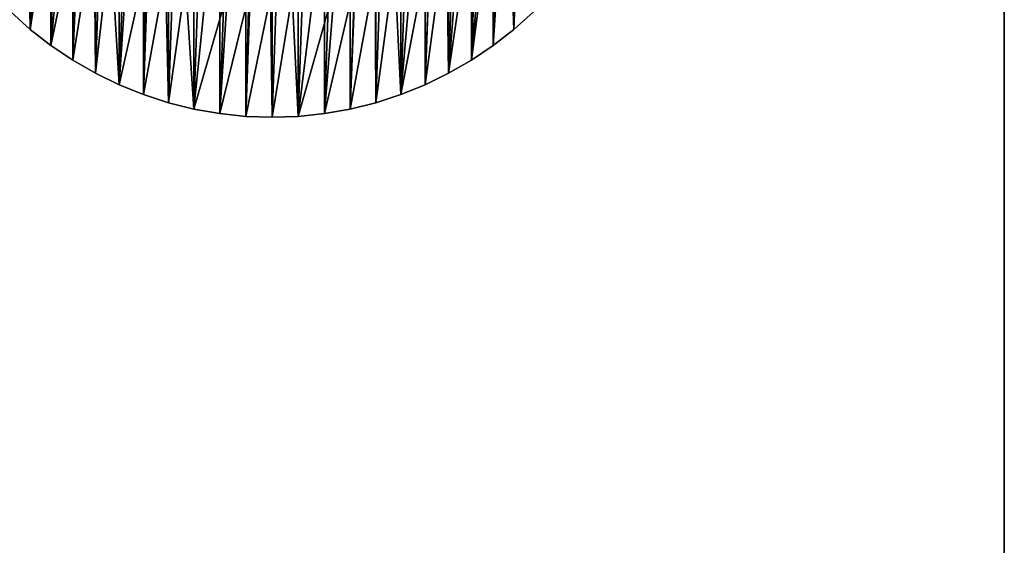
# Model space of a CAD drawing. Extents: x -300 to 306, y -450 to 450.
# Tile 17 of 34: x -248 to -162, y 182 to 227. Entities that reach past the tile are written whole.
import ezdxf

# ---------------------------------------------------------------- set-up
doc = ezdxf.new("R2010")
doc.units = 0
doc.header["$MEASUREMENT"] = 0

msp = doc.modelspace()

# ---------------------------------------------------------------- linework, layer by layer
for points in [[(-162.5, 377, -21), (-162.5, -377, -21), (-162.5, 377, -30)], [(-162.5, 377, -30), (-162.5, -377, -21), (-162.5, -377, -30)], [(-228.0354, 218.579193, -29), (-228.0354, 283.420807, -29), (-230.291397, 218.816299, -29)], [(-230.291397, 218.816299, -29), (-228.0354, 283.420807, -29), (-230.291397, 283.183685, -29)], [(-225.768295, 218.5, -29), (-225.768295, 283.5, -29), (-228.0354, 218.579193, -29)], [(-228.0354, 218.579193, -29), (-225.768295, 283.5, -29), (-228.0354, 283.420807, -29)], [(-225.768295, 218.5, -29), (-223.501205, 283.420807, -29), (-225.768295, 283.5, -29)], [(-223.501205, 218.579193, -29), (-223.501205, 283.420807, -29), (-225.768295, 218.5, -29)], [(-223.501205, 218.579193, -29), (-221.245193, 283.183685, -29), (-223.501205, 283.420807, -29)], [(-232.525406, 219.210205, -29), (-232.525406, 282.789795, -29), (-234.726501, 219.759003, -29)], [(-234.726501, 219.759003, -29), (-232.525406, 282.789795, -29), (-234.726501, 282.240997, -29)], [(-230.291397, 218.816299, -29), (-230.291397, 283.183685, -29), (-232.525406, 219.210205, -29)], [(-232.525406, 219.210205, -29), (-230.291397, 283.183685, -29), (-232.525406, 282.789795, -29)], [(-221.245193, 218.816299, -29), (-221.245193, 283.183685, -29), (-223.501205, 218.579193, -29)], [(-221.245193, 218.816299, -29), (-219.0112, 282.789795, -29), (-221.245193, 283.183685, -29)], [(-219.0112, 219.210205, -29), (-219.0112, 282.789795, -29), (-221.245193, 218.816299, -29)], [(-219.0112, 219.210205, -29), (-216.810104, 282.240997, -29), (-219.0112, 282.789795, -29)], [(-234.726501, 219.759003, -29), (-234.726501, 282.240997, -29), (-236.884003, 220.460007, -29)], [(-236.884003, 220.460007, -29), (-234.726501, 282.240997, -29), (-236.884003, 281.540009, -29)], [(-216.810104, 219.759003, -29), (-216.810104, 282.240997, -29), (-219.0112, 219.210205, -29)], [(-216.810104, 219.759003, -29), (-214.652603, 281.540009, -29), (-216.810104, 282.240997, -29)], [(-236.884003, 220.460007, -29), (-236.884003, 281.540009, -29), (-238.987198, 221.309799, -29)], [(-238.987198, 221.309799, -29), (-236.884003, 281.540009, -29), (-238.987198, 280.690186, -29)], [(-214.652603, 220.460007, -29), (-214.652603, 281.540009, -29), (-216.810104, 219.759003, -29)], [(-214.652603, 220.460007, -29), (-212.549393, 280.690186, -29), (-214.652603, 281.540009, -29)], [(-238.987198, 221.309799, -29), (-238.987198, 280.690186, -29), (-241.026093, 222.304199, -29)], [(-241.026093, 222.304199, -29), (-238.987198, 280.690186, -29), (-241.026093, 279.695801, -29)], [(-212.549393, 221.309799, -29), (-212.549393, 280.690186, -29), (-214.652603, 220.460007, -29)], [(-212.549393, 221.309799, -29), (-210.510498, 279.695801, -29), (-212.549393, 280.690186, -29)], [(-241.026093, 222.304199, -29), (-241.026093, 279.695801, -29), (-242.990707, 223.4384, -29)], [(-242.990707, 223.4384, -29), (-241.026093, 279.695801, -29), (-242.990707, 278.561615, -29)], [(-210.510498, 222.304199, -29), (-210.510498, 279.695801, -29), (-212.549393, 221.309799, -29)], [(-210.510498, 222.304199, -29), (-208.545898, 278.561615, -29), (-210.510498, 279.695801, -29)], [(-242.990707, 223.4384, -29), (-242.990707, 278.561615, -29), (-244.871307, 224.707001, -29)], [(-244.871307, 224.707001, -29), (-242.990707, 278.561615, -29), (-244.871307, 277.293091, -29)], [(-208.545898, 223.4384, -29), (-208.545898, 278.561615, -29), (-210.510498, 222.304199, -29)], [(-208.545898, 223.4384, -29), (-206.665298, 277.293091, -29), (-208.545898, 278.561615, -29)], [(-244.871307, 224.707001, -29), (-244.871307, 277.293091, -29), (-246.658905, 226.103607, -29)], [(-246.658905, 226.103607, -29), (-244.871307, 277.293091, -29), (-246.658905, 275.896515, -29)], [(-206.665298, 224.707001, -29), (-206.665298, 277.293091, -29), (-208.545898, 223.4384, -29)], [(-206.665298, 224.707001, -29), (-204.877701, 275.896515, -29), (-206.665298, 277.293091, -29)], [(-246.658905, 226.103607, -29), (-246.658905, 275.896515, -29), (-248.344696, 227.621506, -29)], [(-204.877701, 226.103607, -29), (-204.877701, 275.896515, -29), (-206.665298, 224.707001, -29)], [(-204.877701, 226.103607, -29), (-203.191895, 274.37851, -29), (-204.877701, 275.896515, -29)], [(-203.191895, 227.621506, -29), (-203.191895, 274.37851, -29), (-204.877701, 226.103607, -29)], [(-203.927795, 250.066299, -30), (-203.191895, 227.621506, -30), (-204.877701, 226.103607, -30)], [(-204.877701, 226.103607, -30), (-204.086197, 248.205597, -30), (-203.927795, 250.066299, -30)], [(-204.877701, 226.103607, -30), (-204.401794, 246.365097, -30), (-204.086197, 248.205597, -30)], [(-204.877701, 226.103607, -30), (-204.872299, 244.557907, -30), (-204.401794, 246.365097, -30)], [(-248.344696, 227.621506, -30), (-246.943604, 244.557907, -30), (-246.658905, 226.103607, -30)], [(-246.658905, 226.103607, -30), (-246.943604, 244.557907, -30), (-246.321503, 242.797195, -30)], [(-204.877701, 226.103607, -30), (-205.4944, 242.797195, -30), (-204.872299, 244.557907, -30)], [(-246.321503, 242.797195, -30), (-245.552399, 241.095505, -30), (-246.658905, 226.103607, -30)], [(-204.877701, 226.103607, -30), (-206.665298, 224.707001, -30), (-205.4944, 242.797195, -30)], [(-205.4944, 242.797195, -30), (-206.665298, 224.707001, -30), (-206.263596, 241.095505, -30)], [(-246.658905, 226.103607, -30), (-245.552399, 241.095505, -30), (-244.641602, 239.465195, -30)], [(-206.263596, 241.095505, -30), (-206.665298, 224.707001, -30), (-208.545898, 223.4384, -30)], [(-206.263596, 241.095505, -30), (-208.545898, 223.4384, -30), (-207.174301, 239.465195, -30)], [(-246.658905, 226.103607, -30), (-244.641602, 239.465195, -30), (-244.871307, 224.707001, -30)], [(-244.641602, 239.465195, -30), (-243.595901, 237.918106, -30), (-244.871307, 224.707001, -30)], [(-207.174301, 239.465195, -30), (-208.545898, 223.4384, -30), (-208.220001, 237.918106, -30)], [(-244.871307, 224.707001, -30), (-243.595901, 237.918106, -30), (-242.422806, 236.465103, -30)], [(-208.220001, 237.918106, -30), (-208.545898, 223.4384, -30), (-210.510498, 222.304199, -30)], [(-208.220001, 237.918106, -30), (-210.510498, 222.304199, -30), (-209.393204, 236.465103, -30)], [(-244.871307, 224.707001, -30), (-242.422806, 236.465103, -30), (-242.990707, 223.4384, -30)], [(-242.990707, 223.4384, -30), (-242.422806, 236.465103, -30), (-241.1306, 235.117004, -30)], [(-210.510498, 222.304199, -30), (-210.685303, 235.117004, -30), (-209.393204, 236.465103, -30)], [(-242.990707, 223.4384, -30), (-241.1306, 235.117004, -30), (-241.026093, 222.304199, -30)], [(-241.026093, 222.304199, -30), (-241.1306, 235.117004, -30), (-239.728806, 233.883194, -30)], [(-212.549393, 221.309799, -30), (-212.087097, 233.883194, -30), (-210.685303, 235.117004, -30)], [(-212.549393, 221.309799, -30), (-210.685303, 235.117004, -30), (-210.510498, 222.304199, -30)], [(-241.026093, 222.304199, -30), (-239.728806, 233.883194, -30), (-238.987198, 221.309799, -30)], [(-239.728806, 233.883194, -30), (-238.227402, 232.772797, -30), (-238.987198, 221.309799, -30)], [(-214.652603, 220.460007, -30), (-213.588501, 232.772797, -30), (-212.087097, 233.883194, -30)], [(-214.652603, 220.460007, -30), (-212.087097, 233.883194, -30), (-212.549393, 221.309799, -30)], [(-238.987198, 221.309799, -30), (-238.227402, 232.772797, -30), (-236.637299, 231.793701, -30)], [(-215.178696, 231.793701, -30), (-213.588501, 232.772797, -30), (-214.652603, 220.460007, -30)], [(-238.987198, 221.309799, -30), (-236.637299, 231.793701, -30), (-236.884003, 220.460007, -30)], [(-236.884003, 220.460007, -30), (-236.637299, 231.793701, -30), (-234.969803, 230.953003, -30)], [(-216.810104, 219.759003, -30), (-216.846207, 230.953003, -30), (-215.178696, 231.793701, -30)], [(-216.810104, 219.759003, -30), (-215.178696, 231.793701, -30), (-214.652603, 220.460007, -30)], [(-236.884003, 220.460007, -30), (-234.969803, 230.953003, -30), (-234.726501, 219.759003, -30)], [(-234.726501, 219.759003, -30), (-234.969803, 230.953003, -30), (-233.237106, 230.256699, -30)], [(-219.0112, 219.210205, -30), (-218.578903, 230.256699, -30), (-216.846207, 230.953003, -30)], [(-219.0112, 219.210205, -30), (-216.846207, 230.953003, -30), (-216.810104, 219.759003, -30)], [(-234.726501, 219.759003, -30), (-233.237106, 230.256699, -30), (-232.525406, 219.210205, -30)], [(-233.237106, 230.256699, -30), (-231.451508, 229.7099, -30), (-232.525406, 219.210205, -30)], [(-232.525406, 219.210205, -30), (-231.451508, 229.7099, -30), (-229.626007, 229.316498, -30)], [(-223.501205, 218.579193, -30), (-222.190002, 229.316498, -30), (-220.364502, 229.7099, -30)], [(-223.501205, 218.579193, -30), (-220.364502, 229.7099, -30), (-221.245193, 218.816299, -30)], [(-221.245193, 218.816299, -30), (-220.364502, 229.7099, -30), (-218.578903, 230.256699, -30)], [(-221.245193, 218.816299, -30), (-218.578903, 230.256699, -30), (-219.0112, 219.210205, -30)], [(-232.525406, 219.210205, -30), (-229.626007, 229.316498, -30), (-230.291397, 218.816299, -30)], [(-230.291397, 218.816299, -30), (-229.626007, 229.316498, -30), (-227.773697, 229.0793, -30)], [(-230.291397, 218.816299, -30), (-227.773697, 229.0793, -30), (-228.0354, 218.579193, -30)], [(-228.0354, 218.579193, -30), (-227.773697, 229.0793, -30), (-225.908005, 229, -30)], [(-228.0354, 218.579193, -30), (-225.908005, 229, -30), (-225.768295, 218.5, -30)], [(-225.768295, 218.5, -30), (-225.908005, 229, -30), (-224.042297, 229.0793, -30)], [(-225.768295, 218.5, -30), (-224.042297, 229.0793, -30), (-223.501205, 218.579193, -30)], [(-224.042297, 229.0793, -30), (-222.190002, 229.316498, -30), (-223.501205, 218.579193, -30)], [(-246.658905, 226.103607, -30), (-246.658905, 226.103607, -29), (-248.344696, 227.621506, -30)], [(-248.344696, 227.621506, -30), (-246.658905, 226.103607, -29), (-248.344696, 227.621506, -29)], [(-203.191895, 227.621506, -30), (-203.191895, 227.621506, -29), (-204.877701, 226.103607, -30)], [(-204.877701, 226.103607, -30), (-203.191895, 227.621506, -29), (-204.877701, 226.103607, -29)], [(-244.871307, 224.707001, -30), (-244.871307, 224.707001, -29), (-246.658905, 226.103607, -30)], [(-246.658905, 226.103607, -30), (-244.871307, 224.707001, -29), (-246.658905, 226.103607, -29)], [(-204.877701, 226.103607, -30), (-204.877701, 226.103607, -29), (-206.665298, 224.707001, -30)], [(-206.665298, 224.707001, -30), (-204.877701, 226.103607, -29), (-206.665298, 224.707001, -29)], [(-242.990707, 223.4384, -30), (-242.990707, 223.4384, -29), (-244.871307, 224.707001, -30)], [(-244.871307, 224.707001, -30), (-242.990707, 223.4384, -29), (-244.871307, 224.707001, -29)], [(-206.665298, 224.707001, -30), (-206.665298, 224.707001, -29), (-208.545898, 223.4384, -30)], [(-208.545898, 223.4384, -30), (-206.665298, 224.707001, -29), (-208.545898, 223.4384, -29)], [(-241.026093, 222.304199, -30), (-241.026093, 222.304199, -29), (-242.990707, 223.4384, -30)], [(-242.990707, 223.4384, -30), (-241.026093, 222.304199, -29), (-242.990707, 223.4384, -29)], [(-208.545898, 223.4384, -30), (-208.545898, 223.4384, -29), (-210.510498, 222.304199, -30)], [(-210.510498, 222.304199, -30), (-208.545898, 223.4384, -29), (-210.510498, 222.304199, -29)], [(-238.987198, 221.309799, -30), (-238.987198, 221.309799, -29), (-241.026093, 222.304199, -30)], [(-241.026093, 222.304199, -30), (-238.987198, 221.309799, -29), (-241.026093, 222.304199, -29)], [(-210.510498, 222.304199, -30), (-210.510498, 222.304199, -29), (-212.549393, 221.309799, -30)], [(-212.549393, 221.309799, -30), (-210.510498, 222.304199, -29), (-212.549393, 221.309799, -29)], [(-236.884003, 220.460007, -30), (-236.884003, 220.460007, -29), (-238.987198, 221.309799, -30)], [(-238.987198, 221.309799, -30), (-236.884003, 220.460007, -29), (-238.987198, 221.309799, -29)], [(-212.549393, 221.309799, -30), (-212.549393, 221.309799, -29), (-214.652603, 220.460007, -30)], [(-214.652603, 220.460007, -30), (-212.549393, 221.309799, -29), (-214.652603, 220.460007, -29)], [(-234.726501, 219.759003, -30), (-234.726501, 219.759003, -29), (-236.884003, 220.460007, -30)], [(-236.884003, 220.460007, -30), (-234.726501, 219.759003, -29), (-236.884003, 220.460007, -29)], [(-214.652603, 220.460007, -30), (-214.652603, 220.460007, -29), (-216.810104, 219.759003, -30)], [(-216.810104, 219.759003, -30), (-214.652603, 220.460007, -29), (-216.810104, 219.759003, -29)], [(-232.525406, 219.210205, -30), (-232.525406, 219.210205, -29), (-234.726501, 219.759003, -30)], [(-234.726501, 219.759003, -30), (-232.525406, 219.210205, -29), (-234.726501, 219.759003, -29)], [(-216.810104, 219.759003, -30), (-216.810104, 219.759003, -29), (-219.0112, 219.210205, -30)], [(-219.0112, 219.210205, -30), (-216.810104, 219.759003, -29), (-219.0112, 219.210205, -29)], [(-230.291397, 218.816299, -30), (-230.291397, 218.816299, -29), (-232.525406, 219.210205, -30)], [(-232.525406, 219.210205, -30), (-230.291397, 218.816299, -29), (-232.525406, 219.210205, -29)], [(-228.0354, 218.579193, -30), (-228.0354, 218.579193, -29), (-230.291397, 218.816299, -30)], [(-230.291397, 218.816299, -30), (-228.0354, 218.579193, -29), (-230.291397, 218.816299, -29)], [(-221.245193, 218.816299, -30), (-221.245193, 218.816299, -29), (-223.501205, 218.579193, -30)], [(-223.501205, 218.579193, -30), (-221.245193, 218.816299, -29), (-223.501205, 218.579193, -29)], [(-219.0112, 219.210205, -30), (-219.0112, 219.210205, -29), (-221.245193, 218.816299, -30)], [(-221.245193, 218.816299, -30), (-219.0112, 219.210205, -29), (-221.245193, 218.816299, -29)], [(-225.768295, 218.5, -30), (-225.768295, 218.5, -29), (-228.0354, 218.579193, -30)], [(-228.0354, 218.579193, -30), (-225.768295, 218.5, -29), (-228.0354, 218.579193, -29)], [(-223.501205, 218.579193, -30), (-223.501205, 218.579193, -29), (-225.768295, 218.5, -30)], [(-225.768295, 218.5, -30), (-223.501205, 218.579193, -29), (-225.768295, 218.5, -29)]]:
    msp.add_3dface(points)

doc.saveas('drawing.dxf')
